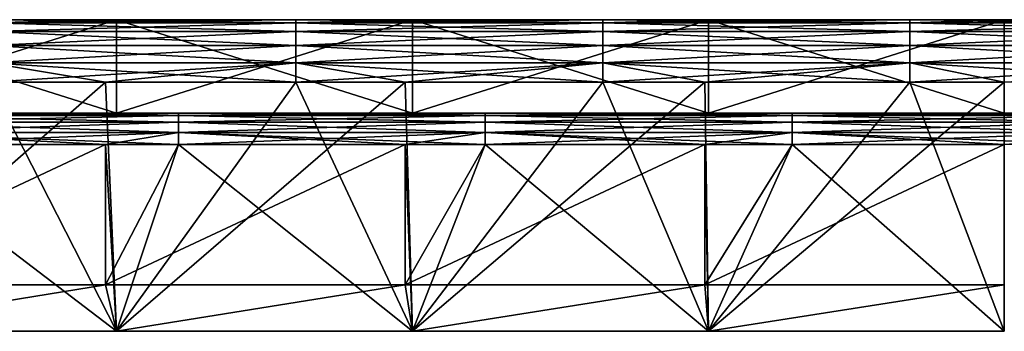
# Model space of a CAD drawing. Header units: millimetres. Extents: x -125 to 125, y -5 to 106.
# Tile 112 of 206: x -32 to 0, y 96 to 106. Entities that reach past the tile are written whole.
import ezdxf

# ---------------------------------------------------------------- set-up
doc = ezdxf.new("R2010")
doc.units = ezdxf.units.MM
doc.header["$LTSCALE"] = 65.185185
for name, color, linetype in [('241', 7, 'CONTINUOUS'), ('242', 7, 'CONTINUOUS'), ('243', 7, 'CONTINUOUS'), ('244', 7, 'CONTINUOUS'), ('248', 7, 'CONTINUOUS'), ('250', 7, 'CONTINUOUS'), ('254', 7, 'CONTINUOUS'), ('255', 7, 'CONTINUOUS'), ('256', 7, 'CONTINUOUS'), ('257', 7, 'CONTINUOUS'), ('258', 7, 'CONTINUOUS'), ('262', 7, 'CONTINUOUS'), ('269', 7, 'CONTINUOUS'), ('270', 7, 'CONTINUOUS')]:
    doc.layers.add(name, color=color, linetype=linetype)

msp = doc.modelspace()

# ---------------------------------------------------------------- linework, layer by layer
at = {"layer": '241', "linetype": 'CONTINUOUS'}
for points in [[(-22.737, 106, 53.5), (-32.587, 105.902, 54.118), (-22.737, 105.902, 54.118), (-22.737, 106, 53.5)], [(-28.846, 106, 53.5), (-32.587, 105.902, 54.118), (-22.737, 106, 53.5), (-28.846, 106, 53.5)], [(-32.587, 106, 53.5), (-32.587, 105.902, 54.118), (-28.846, 106, 53.5), (-32.587, 106, 53.5)], [(-22.737, 105.902, 54.118), (-32.587, 105.618, 54.676), (-22.737, 105.618, 54.676), (-22.737, 105.902, 54.118)], [(-32.587, 105.902, 54.118), (-32.587, 105.618, 54.676), (-22.737, 105.902, 54.118), (-32.587, 105.902, 54.118)], [(-22.737, 106, 53.5), (-22.737, 105.902, 54.118), (-19.231, 106, 53.5), (-22.737, 106, 53.5)], [(-12.887, 106, 53.5), (-22.737, 105.902, 54.118), (-12.887, 105.902, 54.118), (-12.887, 106, 53.5)], [(-19.231, 106, 53.5), (-22.737, 105.902, 54.118), (-12.887, 106, 53.5), (-19.231, 106, 53.5)], [(-22.737, 105.902, 54.118), (-22.737, 105.618, 54.676), (-12.887, 105.902, 54.118), (-22.737, 105.902, 54.118)], [(-12.887, 105.902, 54.118), (-22.737, 105.618, 54.676), (-12.887, 105.618, 54.676), (-12.887, 105.902, 54.118)], [(-12.887, 106, 53.5), (-12.887, 105.902, 54.118), (-9.615, 106, 53.5), (-12.887, 106, 53.5)], [(-9.615, 106, 53.5), (-12.887, 105.902, 54.118), (-3.037, 106, 53.5), (-9.615, 106, 53.5)], [(-3.037, 106, 53.5), (-12.887, 105.902, 54.118), (-3.037, 105.902, 54.118), (-3.037, 106, 53.5)], [(-12.887, 105.902, 54.118), (-12.887, 105.618, 54.676), (-3.037, 105.902, 54.118), (-12.887, 105.902, 54.118)], [(-3.037, 105.902, 54.118), (-12.887, 105.618, 54.676), (-3.037, 105.618, 54.676), (-3.037, 105.902, 54.118)], [(-3.037, 106, 53.5), (-3.037, 105.902, 54.118), (0, 106, 53.5), (-3.037, 106, 53.5)], [(0, 106, 53.5), (-3.037, 105.902, 54.118), (6.812, 106, 53.5), (0, 106, 53.5)], [(6.812, 106, 53.5), (-3.037, 105.902, 54.118), (6.812, 105.902, 54.118), (6.812, 106, 53.5)], [(-3.037, 105.902, 54.118), (-3.037, 105.618, 54.676), (6.812, 105.902, 54.118), (-3.037, 105.902, 54.118)], [(6.812, 105.902, 54.118), (-3.037, 105.618, 54.676), (6.812, 105.618, 54.676), (6.812, 105.902, 54.118)], [(-22.737, 105.618, 54.676), (-32.587, 105.176, 55.118), (-22.737, 105.176, 55.118), (-22.737, 105.618, 54.676)], [(-32.587, 105.618, 54.676), (-32.587, 105.176, 55.118), (-22.737, 105.618, 54.676), (-32.587, 105.618, 54.676)], [(-12.887, 105.618, 54.676), (-22.737, 105.176, 55.118), (-12.887, 105.176, 55.118), (-12.887, 105.618, 54.676)], [(-22.737, 105.618, 54.676), (-22.737, 105.176, 55.118), (-12.887, 105.618, 54.676), (-22.737, 105.618, 54.676)], [(-3.037, 105.618, 54.676), (-12.887, 105.176, 55.118), (-3.037, 105.176, 55.118), (-3.037, 105.618, 54.676)], [(-12.887, 105.618, 54.676), (-12.887, 105.176, 55.118), (-3.037, 105.618, 54.676), (-12.887, 105.618, 54.676)], [(6.812, 105.618, 54.676), (-3.037, 105.176, 55.118), (6.812, 105.176, 55.118), (6.812, 105.618, 54.676)], [(-3.037, 105.618, 54.676), (-3.037, 105.176, 55.118), (6.812, 105.618, 54.676), (-3.037, 105.618, 54.676)], [(-22.737, 105.176, 55.118), (-32.587, 104.618, 55.402), (-22.737, 104.618, 55.402), (-22.737, 105.176, 55.118)], [(-32.587, 105.176, 55.118), (-32.587, 104.618, 55.402), (-22.737, 105.176, 55.118), (-32.587, 105.176, 55.118)], [(-12.887, 105.176, 55.118), (-22.737, 104.618, 55.402), (-12.887, 104.618, 55.402), (-12.887, 105.176, 55.118)], [(-22.737, 105.176, 55.118), (-22.737, 104.618, 55.402), (-12.887, 105.176, 55.118), (-22.737, 105.176, 55.118)], [(-3.037, 105.176, 55.118), (-12.887, 104.618, 55.402), (-3.037, 104.618, 55.402), (-3.037, 105.176, 55.118)], [(-12.887, 105.176, 55.118), (-12.887, 104.618, 55.402), (-3.037, 105.176, 55.118), (-12.887, 105.176, 55.118)], [(6.812, 105.176, 55.118), (-3.037, 104.618, 55.402), (6.812, 104.618, 55.402), (6.812, 105.176, 55.118)], [(-3.037, 105.176, 55.118), (-3.037, 104.618, 55.402), (6.812, 105.176, 55.118), (-3.037, 105.176, 55.118)], [(-22.737, 104.618, 55.402), (-32.587, 104, 55.5), (-28.846, 104, 55.5), (-22.737, 104.618, 55.402)], [(-32.587, 104.618, 55.402), (-32.587, 104, 55.5), (-22.737, 104.618, 55.402), (-32.587, 104.618, 55.402)], [(-22.737, 104, 55.5), (-22.737, 104.618, 55.402), (-28.846, 104, 55.5), (-22.737, 104, 55.5)], [(-12.887, 104.618, 55.402), (-22.737, 104, 55.5), (-19.231, 104, 55.5), (-12.887, 104.618, 55.402)], [(-22.737, 104.618, 55.402), (-22.737, 104, 55.5), (-12.887, 104.618, 55.402), (-22.737, 104.618, 55.402)], [(-12.887, 104, 55.5), (-12.887, 104.618, 55.402), (-19.231, 104, 55.5), (-12.887, 104, 55.5)], [(-3.037, 104.618, 55.402), (-12.887, 104, 55.5), (-9.615, 104, 55.5), (-3.037, 104.618, 55.402)], [(-12.887, 104.618, 55.402), (-12.887, 104, 55.5), (-3.037, 104.618, 55.402), (-12.887, 104.618, 55.402)], [(-3.037, 104, 55.5), (-3.037, 104.618, 55.402), (-9.615, 104, 55.5), (-3.037, 104, 55.5)], [(-3.037, 104.618, 55.402), (-3.037, 104, 55.5), (6.812, 104.618, 55.402), (-3.037, 104.618, 55.402)], [(6.812, 104.618, 55.402), (-3.037, 104, 55.5), (0, 104, 55.5), (6.812, 104.618, 55.402)]]:
    msp.add_3dface(points, dxfattribs=at)
at = {"layer": '242', "linetype": 'CONTINUOUS'}
for points in [[(-28.5, 106, -45.5), (-32.587, 106, -53.5), (-38, 106, -45.5), (-28.5, 106, -45.5)], [(-32.587, 106, 53.5), (-28.846, 106, 53.5), (-38, 106, 45.5), (-32.587, 106, 53.5)], [(-38, 106, 45.5), (-28.846, 106, 53.5), (-28.5, 106, 45.5), (-38, 106, 45.5)], [(-28.846, 106, -53.5), (-32.587, 106, -53.5), (-28.5, 106, -45.5), (-28.846, 106, -53.5)], [(-22.737, 106, -53.5), (-28.846, 106, -53.5), (-28.5, 106, -45.5), (-22.737, 106, -53.5)], [(-28.846, 106, 53.5), (-22.737, 106, 53.5), (-28.5, 106, 45.5), (-28.846, 106, 53.5)], [(-28.5, 106, 45.5), (-19.231, 106, 53.5), (-19, 106, 45.5), (-28.5, 106, 45.5)], [(-19, 106, -45.5), (-22.737, 106, -53.5), (-28.5, 106, -45.5), (-19, 106, -45.5)], [(-22.737, 106, 53.5), (-19.231, 106, 53.5), (-28.5, 106, 45.5), (-22.737, 106, 53.5)], [(-19.231, 106, -53.5), (-22.737, 106, -53.5), (-19, 106, -45.5), (-19.231, 106, -53.5)], [(-19.231, 106, 53.5), (-12.887, 106, 53.5), (-19, 106, 45.5), (-19.231, 106, 53.5)], [(-12.887, 106, -53.5), (-19.231, 106, -53.5), (-19, 106, -45.5), (-12.887, 106, -53.5)], [(-19, 106, 45.5), (-9.615, 106, 53.5), (-9.5, 106, 45.5), (-19, 106, 45.5)], [(-12.887, 106, 53.5), (-9.615, 106, 53.5), (-19, 106, 45.5), (-12.887, 106, 53.5)], [(-9.5, 106, -45.5), (-12.887, 106, -53.5), (-19, 106, -45.5), (-9.5, 106, -45.5)], [(-9.615, 106, -53.5), (-12.887, 106, -53.5), (-9.5, 106, -45.5), (-9.615, 106, -53.5)], [(-9.615, 106, 53.5), (-3.037, 106, 53.5), (-9.5, 106, 45.5), (-9.615, 106, 53.5)], [(-3.037, 106, -53.5), (-9.615, 106, -53.5), (-9.5, 106, -45.5), (-3.037, 106, -53.5)], [(-3.037, 106, 53.5), (0, 106, 53.5), (-9.5, 106, 45.5), (-3.037, 106, 53.5)], [(-9.5, 106, 45.5), (0, 106, 53.5), (0, 106, 45.5), (-9.5, 106, 45.5)], [(0, 106, -45.5), (-3.037, 106, -53.5), (-9.5, 106, -45.5), (0, 106, -45.5)], [(0, 106, -53.5), (-3.037, 106, -53.5), (0, 106, -45.5), (0, 106, -53.5)]]:
    msp.add_3dface(points, dxfattribs=at)
at = {"layer": '243', "linetype": 'CONTINUOUS'}
for points in [[(-32.587, 106, -53.5), (-28.846, 106, -53.5), (-22.737, 105.902, -54.118), (-32.587, 106, -53.5)], [(-32.587, 105.902, -54.118), (-32.587, 106, -53.5), (-22.737, 105.902, -54.118), (-32.587, 105.902, -54.118)], [(-22.737, 105.618, -54.676), (-32.587, 105.902, -54.118), (-22.737, 105.902, -54.118), (-22.737, 105.618, -54.676)], [(-32.587, 105.618, -54.676), (-32.587, 105.902, -54.118), (-22.737, 105.618, -54.676), (-32.587, 105.618, -54.676)], [(-28.846, 106, -53.5), (-22.737, 106, -53.5), (-22.737, 105.902, -54.118), (-28.846, 106, -53.5)], [(-22.737, 106, -53.5), (-19.231, 106, -53.5), (-12.887, 105.902, -54.118), (-22.737, 106, -53.5)], [(-22.737, 105.902, -54.118), (-22.737, 106, -53.5), (-12.887, 105.902, -54.118), (-22.737, 105.902, -54.118)], [(-22.737, 105.618, -54.676), (-22.737, 105.902, -54.118), (-12.887, 105.618, -54.676), (-22.737, 105.618, -54.676)], [(-12.887, 105.618, -54.676), (-22.737, 105.902, -54.118), (-12.887, 105.902, -54.118), (-12.887, 105.618, -54.676)], [(-19.231, 106, -53.5), (-12.887, 106, -53.5), (-12.887, 105.902, -54.118), (-19.231, 106, -53.5)], [(-12.887, 106, -53.5), (-9.615, 106, -53.5), (-3.037, 105.902, -54.118), (-12.887, 106, -53.5)], [(-12.887, 105.902, -54.118), (-12.887, 106, -53.5), (-3.037, 105.902, -54.118), (-12.887, 105.902, -54.118)], [(-12.887, 105.618, -54.676), (-12.887, 105.902, -54.118), (-3.037, 105.618, -54.676), (-12.887, 105.618, -54.676)], [(-3.037, 105.618, -54.676), (-12.887, 105.902, -54.118), (-3.037, 105.902, -54.118), (-3.037, 105.618, -54.676)], [(-9.615, 106, -53.5), (-3.037, 106, -53.5), (-3.037, 105.902, -54.118), (-9.615, 106, -53.5)], [(-3.037, 106, -53.5), (0, 106, -53.5), (6.812, 105.902, -54.118), (-3.037, 106, -53.5)], [(-3.037, 105.902, -54.118), (-3.037, 106, -53.5), (6.812, 105.902, -54.118), (-3.037, 105.902, -54.118)], [(-3.037, 105.618, -54.676), (-3.037, 105.902, -54.118), (6.812, 105.618, -54.676), (-3.037, 105.618, -54.676)], [(6.812, 105.618, -54.676), (-3.037, 105.902, -54.118), (6.812, 105.902, -54.118), (6.812, 105.618, -54.676)], [(-22.737, 105.176, -55.118), (-32.587, 105.618, -54.676), (-22.737, 105.618, -54.676), (-22.737, 105.176, -55.118)], [(-32.587, 105.176, -55.118), (-32.587, 105.618, -54.676), (-22.737, 105.176, -55.118), (-32.587, 105.176, -55.118)], [(-22.737, 105.176, -55.118), (-22.737, 105.618, -54.676), (-12.887, 105.176, -55.118), (-22.737, 105.176, -55.118)], [(-12.887, 105.176, -55.118), (-22.737, 105.618, -54.676), (-12.887, 105.618, -54.676), (-12.887, 105.176, -55.118)], [(-12.887, 105.176, -55.118), (-12.887, 105.618, -54.676), (-3.037, 105.176, -55.118), (-12.887, 105.176, -55.118)], [(-3.037, 105.176, -55.118), (-12.887, 105.618, -54.676), (-3.037, 105.618, -54.676), (-3.037, 105.176, -55.118)], [(-3.037, 105.176, -55.118), (-3.037, 105.618, -54.676), (6.812, 105.176, -55.118), (-3.037, 105.176, -55.118)], [(6.812, 105.176, -55.118), (-3.037, 105.618, -54.676), (6.812, 105.618, -54.676), (6.812, 105.176, -55.118)], [(-32.587, 104.618, -55.402), (-32.587, 105.176, -55.118), (-22.737, 104.618, -55.402), (-32.587, 104.618, -55.402)], [(-22.737, 104.618, -55.402), (-32.587, 105.176, -55.118), (-22.737, 105.176, -55.118), (-22.737, 104.618, -55.402)], [(-22.737, 104.618, -55.402), (-22.737, 105.176, -55.118), (-12.887, 104.618, -55.402), (-22.737, 104.618, -55.402)], [(-12.887, 104.618, -55.402), (-22.737, 105.176, -55.118), (-12.887, 105.176, -55.118), (-12.887, 104.618, -55.402)], [(-12.887, 104.618, -55.402), (-12.887, 105.176, -55.118), (-3.037, 104.618, -55.402), (-12.887, 104.618, -55.402)], [(-3.037, 104.618, -55.402), (-12.887, 105.176, -55.118), (-3.037, 105.176, -55.118), (-3.037, 104.618, -55.402)], [(-3.037, 104.618, -55.402), (-3.037, 105.176, -55.118), (6.812, 104.618, -55.402), (-3.037, 104.618, -55.402)], [(6.812, 104.618, -55.402), (-3.037, 105.176, -55.118), (6.812, 105.176, -55.118), (6.812, 104.618, -55.402)], [(-32.587, 104, -55.5), (-32.587, 104.618, -55.402), (-28.846, 104, -55.5), (-32.587, 104, -55.5)], [(-28.846, 104, -55.5), (-32.587, 104.618, -55.402), (-22.737, 104, -55.5), (-28.846, 104, -55.5)], [(-22.737, 104, -55.5), (-32.587, 104.618, -55.402), (-22.737, 104.618, -55.402), (-22.737, 104, -55.5)], [(-22.737, 104, -55.5), (-22.737, 104.618, -55.402), (-19.231, 104, -55.5), (-22.737, 104, -55.5)], [(-19.231, 104, -55.5), (-22.737, 104.618, -55.402), (-12.887, 104, -55.5), (-19.231, 104, -55.5)], [(-12.887, 104, -55.5), (-22.737, 104.618, -55.402), (-12.887, 104.618, -55.402), (-12.887, 104, -55.5)], [(-12.887, 104, -55.5), (-12.887, 104.618, -55.402), (-9.615, 104, -55.5), (-12.887, 104, -55.5)], [(-9.615, 104, -55.5), (-12.887, 104.618, -55.402), (-3.037, 104, -55.5), (-9.615, 104, -55.5)], [(-3.037, 104, -55.5), (-12.887, 104.618, -55.402), (-3.037, 104.618, -55.402), (-3.037, 104, -55.5)], [(-3.037, 104, -55.5), (-3.037, 104.618, -55.402), (0, 104, -55.5), (-3.037, 104, -55.5)], [(0, 104, -55.5), (-3.037, 104.618, -55.402), (6.812, 104, -55.5), (0, 104, -55.5)], [(6.812, 104, -55.5), (-3.037, 104.618, -55.402), (6.812, 104.618, -55.402), (6.812, 104, -55.5)]]:
    msp.add_3dface(points, dxfattribs=at)
at = {"layer": '244', "linetype": 'CONTINUOUS'}
for points in [[(-38, 96, -55.5), (-28.846, 104, -55.5), (-28.5, 96, -55.5), (-38, 96, -55.5)], [(-32.587, 104, -55.5), (-28.846, 104, -55.5), (-38, 96, -55.5), (-32.587, 104, -55.5)], [(-28.846, 104, -55.5), (-22.737, 104, -55.5), (-28.5, 96, -55.5), (-28.846, 104, -55.5)], [(-28.5, 96, -55.5), (-19.231, 104, -55.5), (-19, 96, -55.5), (-28.5, 96, -55.5)], [(-22.737, 104, -55.5), (-19.231, 104, -55.5), (-28.5, 96, -55.5), (-22.737, 104, -55.5)], [(-19.231, 104, -55.5), (-12.887, 104, -55.5), (-19, 96, -55.5), (-19.231, 104, -55.5)], [(-19, 96, -55.5), (-9.615, 104, -55.5), (-9.5, 96, -55.5), (-19, 96, -55.5)], [(-12.887, 104, -55.5), (-9.615, 104, -55.5), (-19, 96, -55.5), (-12.887, 104, -55.5)], [(-9.615, 104, -55.5), (-3.037, 104, -55.5), (-9.5, 96, -55.5), (-9.615, 104, -55.5)], [(-3.037, 104, -55.5), (0, 104, -55.5), (-9.5, 96, -55.5), (-3.037, 104, -55.5)], [(-9.5, 96, -55.5), (0, 104, -55.5), (0, 96, -55.5), (-9.5, 96, -55.5)]]:
    msp.add_3dface(points, dxfattribs=at)
at = {"layer": '248', "linetype": 'CONTINUOUS'}
for points in [[(-28.5, 96, 55.5), (-32.587, 104, 55.5), (-38, 96, 55.5), (-28.5, 96, 55.5)], [(-28.846, 104, 55.5), (-32.587, 104, 55.5), (-28.5, 96, 55.5), (-28.846, 104, 55.5)], [(-22.737, 104, 55.5), (-28.846, 104, 55.5), (-28.5, 96, 55.5), (-22.737, 104, 55.5)], [(-19, 96, 55.5), (-22.737, 104, 55.5), (-28.5, 96, 55.5), (-19, 96, 55.5)], [(-19.231, 104, 55.5), (-22.737, 104, 55.5), (-19, 96, 55.5), (-19.231, 104, 55.5)], [(-12.887, 104, 55.5), (-19.231, 104, 55.5), (-19, 96, 55.5), (-12.887, 104, 55.5)], [(-9.5, 96, 55.5), (-12.887, 104, 55.5), (-19, 96, 55.5), (-9.5, 96, 55.5)], [(-9.615, 104, 55.5), (-12.887, 104, 55.5), (-9.5, 96, 55.5), (-9.615, 104, 55.5)], [(-3.037, 104, 55.5), (-9.615, 104, 55.5), (-9.5, 96, 55.5), (-3.037, 104, 55.5)], [(0, 96, 55.5), (-3.037, 104, 55.5), (-9.5, 96, 55.5), (0, 96, 55.5)], [(0, 104, 55.5), (-3.037, 104, 55.5), (0, 96, 55.5), (0, 104, 55.5)]]:
    msp.add_3dface(points, dxfattribs=at)
at = {"layer": '250', "linetype": 'CONTINUOUS'}
for points in [[(-28.5, 96, -52.5), (-36.362, 102, -52.5), (-38, 96, -52.5), (-28.5, 96, -52.5)], [(-28.846, 102, -52.5), (-36.362, 102, -52.5), (-28.5, 96, -52.5), (-28.846, 102, -52.5)], [(-26.512, 102, -52.5), (-28.846, 102, -52.5), (-28.5, 96, -52.5), (-26.512, 102, -52.5)], [(-19, 96, -52.5), (-26.512, 102, -52.5), (-28.5, 96, -52.5), (-19, 96, -52.5)], [(-19.231, 102, -52.5), (-26.512, 102, -52.5), (-19, 96, -52.5), (-19.231, 102, -52.5)], [(-16.662, 102, -52.5), (-19.231, 102, -52.5), (-19, 96, -52.5), (-16.662, 102, -52.5)], [(-9.5, 96, -52.5), (-16.662, 102, -52.5), (-19, 96, -52.5), (-9.5, 96, -52.5)], [(-9.615, 102, -52.5), (-16.662, 102, -52.5), (-9.5, 96, -52.5), (-9.615, 102, -52.5)], [(-6.812, 102, -52.5), (-9.615, 102, -52.5), (-9.5, 96, -52.5), (-6.812, 102, -52.5)], [(0, 96, -52.5), (-6.812, 102, -52.5), (-9.5, 96, -52.5), (0, 96, -52.5)], [(0, 102, -52.5), (-6.812, 102, -52.5), (0, 96, -52.5), (0, 102, -52.5)]]:
    msp.add_3dface(points, dxfattribs=at)
at = {"layer": '254', "linetype": 'CONTINUOUS'}
for points in [[(-28.846, 102, 52.5), (-38.462, 97.488, 52.5), (-36.362, 102, 52.5), (-28.846, 102, 52.5)], [(-28.846, 97.488, 52.5), (-38.462, 97.488, 52.5), (-28.846, 102, 52.5), (-28.846, 97.488, 52.5)], [(-26.512, 102, 52.5), (-28.846, 97.488, 52.5), (-28.846, 102, 52.5), (-26.512, 102, 52.5)], [(-19.231, 102, 52.5), (-28.846, 97.488, 52.5), (-26.512, 102, 52.5), (-19.231, 102, 52.5)], [(-19.231, 97.488, 52.5), (-28.846, 97.488, 52.5), (-19.231, 102, 52.5), (-19.231, 97.488, 52.5)], [(-16.662, 102, 52.5), (-19.231, 97.488, 52.5), (-19.231, 102, 52.5), (-16.662, 102, 52.5)], [(-9.615, 102, 52.5), (-19.231, 97.488, 52.5), (-16.662, 102, 52.5), (-9.615, 102, 52.5)], [(-9.615, 97.488, 52.5), (-19.231, 97.488, 52.5), (-9.615, 102, 52.5), (-9.615, 97.488, 52.5)], [(0, 97.488, 52.5), (-9.615, 97.488, 52.5), (0, 102, 52.5), (0, 97.488, 52.5)], [(0, 102, 52.5), (-9.615, 97.488, 52.5), (-6.812, 102, 52.5), (0, 102, 52.5)], [(-6.812, 102, 52.5), (-9.615, 97.488, 52.5), (-9.615, 102, 52.5), (-6.812, 102, 52.5)], [(-38.462, 97.488, 52.5), (-28.846, 97.488, 52.5), (-38, 96, 52.5), (-38.462, 97.488, 52.5)], [(-38, 96, 52.5), (-28.846, 97.488, 52.5), (-28.5, 96, 52.5), (-38, 96, 52.5)], [(-28.846, 97.488, 52.5), (-19.231, 97.488, 52.5), (-28.5, 96, 52.5), (-28.846, 97.488, 52.5)], [(-28.5, 96, 52.5), (-19.231, 97.488, 52.5), (-19, 96, 52.5), (-28.5, 96, 52.5)], [(-19.231, 97.488, 52.5), (-9.615, 97.488, 52.5), (-19, 96, 52.5), (-19.231, 97.488, 52.5)], [(-19, 96, 52.5), (-9.615, 97.488, 52.5), (-9.5, 96, 52.5), (-19, 96, 52.5)], [(-9.615, 97.488, 52.5), (0, 97.488, 52.5), (-9.5, 96, 52.5), (-9.615, 97.488, 52.5)], [(-9.5, 96, 52.5), (0, 97.488, 52.5), (0, 96, 52.5), (-9.5, 96, 52.5)]]:
    msp.add_3dface(points, dxfattribs=at)
at = {"layer": '255', "linetype": 'CONTINUOUS'}
for points in [[(-36.362, 103, 51.5), (-26.512, 102.924, 51.883), (-36.362, 102.924, 51.883), (-36.362, 103, 51.5)], [(-28.846, 103, 51.5), (-26.512, 102.924, 51.883), (-36.362, 103, 51.5), (-28.846, 103, 51.5)], [(-36.362, 102.924, 51.883), (-26.512, 102.707, 52.207), (-36.362, 102.707, 52.207), (-36.362, 102.924, 51.883)], [(-26.512, 102.924, 51.883), (-26.512, 102.707, 52.207), (-36.362, 102.924, 51.883), (-26.512, 102.924, 51.883)], [(-26.512, 103, 51.5), (-26.512, 102.924, 51.883), (-28.846, 103, 51.5), (-26.512, 103, 51.5)], [(-26.512, 103, 51.5), (-16.662, 102.924, 51.883), (-26.512, 102.924, 51.883), (-26.512, 103, 51.5)], [(-19.231, 103, 51.5), (-16.662, 102.924, 51.883), (-26.512, 103, 51.5), (-19.231, 103, 51.5)], [(-16.662, 102.924, 51.883), (-16.662, 102.707, 52.207), (-26.512, 102.924, 51.883), (-16.662, 102.924, 51.883)], [(-26.512, 102.924, 51.883), (-16.662, 102.707, 52.207), (-26.512, 102.707, 52.207), (-26.512, 102.924, 51.883)], [(-16.662, 103, 51.5), (-16.662, 102.924, 51.883), (-19.231, 103, 51.5), (-16.662, 103, 51.5)], [(-16.662, 103, 51.5), (-6.812, 102.924, 51.883), (-16.662, 102.924, 51.883), (-16.662, 103, 51.5)], [(-9.615, 103, 51.5), (-6.812, 102.924, 51.883), (-16.662, 103, 51.5), (-9.615, 103, 51.5)], [(-16.662, 102.924, 51.883), (-6.812, 102.707, 52.207), (-16.662, 102.707, 52.207), (-16.662, 102.924, 51.883)], [(-6.812, 102.924, 51.883), (-6.812, 102.707, 52.207), (-16.662, 102.924, 51.883), (-6.812, 102.924, 51.883)], [(-6.812, 103, 51.5), (-6.812, 102.924, 51.883), (-9.615, 103, 51.5), (-6.812, 103, 51.5)], [(-6.812, 103, 51.5), (3.037, 102.924, 51.883), (-6.812, 102.924, 51.883), (-6.812, 103, 51.5)], [(0, 103, 51.5), (3.037, 102.924, 51.883), (-6.812, 103, 51.5), (0, 103, 51.5)], [(3.037, 102.924, 51.883), (3.037, 102.707, 52.207), (-6.812, 102.924, 51.883), (3.037, 102.924, 51.883)], [(-6.812, 102.924, 51.883), (3.037, 102.707, 52.207), (-6.812, 102.707, 52.207), (-6.812, 102.924, 51.883)], [(-36.362, 102.707, 52.207), (-26.512, 102.383, 52.424), (-36.362, 102.383, 52.424), (-36.362, 102.707, 52.207)], [(-26.512, 102.707, 52.207), (-26.512, 102.383, 52.424), (-36.362, 102.707, 52.207), (-26.512, 102.707, 52.207)], [(-16.662, 102.707, 52.207), (-16.662, 102.383, 52.424), (-26.512, 102.707, 52.207), (-16.662, 102.707, 52.207)], [(-26.512, 102.707, 52.207), (-16.662, 102.383, 52.424), (-26.512, 102.383, 52.424), (-26.512, 102.707, 52.207)], [(-16.662, 102.707, 52.207), (-6.812, 102.383, 52.424), (-16.662, 102.383, 52.424), (-16.662, 102.707, 52.207)], [(-6.812, 102.707, 52.207), (-6.812, 102.383, 52.424), (-16.662, 102.707, 52.207), (-6.812, 102.707, 52.207)], [(-6.812, 102.707, 52.207), (3.037, 102.383, 52.424), (-6.812, 102.383, 52.424), (-6.812, 102.707, 52.207)], [(3.037, 102.707, 52.207), (3.037, 102.383, 52.424), (-6.812, 102.707, 52.207), (3.037, 102.707, 52.207)], [(-28.846, 102, 52.5), (-36.362, 102, 52.5), (-36.362, 102.383, 52.424), (-28.846, 102, 52.5)], [(-26.512, 102.383, 52.424), (-26.512, 102, 52.5), (-36.362, 102.383, 52.424), (-26.512, 102.383, 52.424)], [(-26.512, 102, 52.5), (-28.846, 102, 52.5), (-36.362, 102.383, 52.424), (-26.512, 102, 52.5)], [(-19.231, 102, 52.5), (-26.512, 102, 52.5), (-26.512, 102.383, 52.424), (-19.231, 102, 52.5)], [(-16.662, 102.383, 52.424), (-16.662, 102, 52.5), (-26.512, 102.383, 52.424), (-16.662, 102.383, 52.424)], [(-16.662, 102, 52.5), (-19.231, 102, 52.5), (-26.512, 102.383, 52.424), (-16.662, 102, 52.5)], [(-9.615, 102, 52.5), (-16.662, 102, 52.5), (-16.662, 102.383, 52.424), (-9.615, 102, 52.5)], [(-6.812, 102.383, 52.424), (-6.812, 102, 52.5), (-16.662, 102.383, 52.424), (-6.812, 102.383, 52.424)], [(-6.812, 102, 52.5), (-9.615, 102, 52.5), (-16.662, 102.383, 52.424), (-6.812, 102, 52.5)], [(0, 102, 52.5), (-6.812, 102, 52.5), (-6.812, 102.383, 52.424), (0, 102, 52.5)], [(3.037, 102.383, 52.424), (3.037, 102, 52.5), (-6.812, 102.383, 52.424), (3.037, 102.383, 52.424)], [(3.037, 102, 52.5), (0, 102, 52.5), (-6.812, 102.383, 52.424), (3.037, 102, 52.5)]]:
    msp.add_3dface(points, dxfattribs=at)
at = {"layer": '256', "linetype": 'CONTINUOUS'}
for points in [[(-38.462, 103, -46.988), (-28.846, 103, -46.988), (-38, 103, -45.5), (-38.462, 103, -46.988)], [(-28.846, 103, -46.988), (-38.462, 103, -46.988), (-28.846, 103, -51.5), (-28.846, 103, -46.988)], [(-28.846, 103, -51.5), (-38.462, 103, -46.988), (-36.362, 103, -51.5), (-28.846, 103, -51.5)], [(-28.5, 103, 45.5), (-36.362, 103, 51.5), (-38, 103, 45.5), (-28.5, 103, 45.5)], [(-38, 103, -45.5), (-28.846, 103, -46.988), (-28.5, 103, -45.5), (-38, 103, -45.5)], [(-28.846, 103, 51.5), (-36.362, 103, 51.5), (-28.5, 103, 45.5), (-28.846, 103, 51.5)], [(-26.512, 103, 51.5), (-28.846, 103, 51.5), (-28.5, 103, 45.5), (-26.512, 103, 51.5)], [(-19.231, 103, -46.988), (-28.846, 103, -46.988), (-19.231, 103, -51.5), (-19.231, 103, -46.988)], [(-28.846, 103, -46.988), (-19.231, 103, -46.988), (-28.5, 103, -45.5), (-28.846, 103, -46.988)], [(-19.231, 103, -51.5), (-28.846, 103, -46.988), (-26.512, 103, -51.5), (-19.231, 103, -51.5)], [(-26.512, 103, -51.5), (-28.846, 103, -46.988), (-28.846, 103, -51.5), (-26.512, 103, -51.5)], [(-28.5, 103, -45.5), (-19.231, 103, -46.988), (-19, 103, -45.5), (-28.5, 103, -45.5)], [(-19, 103, 45.5), (-26.512, 103, 51.5), (-28.5, 103, 45.5), (-19, 103, 45.5)], [(-19.231, 103, 51.5), (-26.512, 103, 51.5), (-19, 103, 45.5), (-19.231, 103, 51.5)], [(-19.231, 103, -46.988), (-9.615, 103, -46.988), (-19, 103, -45.5), (-19.231, 103, -46.988)], [(-9.615, 103, -51.5), (-19.231, 103, -46.988), (-16.662, 103, -51.5), (-9.615, 103, -51.5)], [(-16.662, 103, -51.5), (-19.231, 103, -46.988), (-19.231, 103, -51.5), (-16.662, 103, -51.5)], [(-16.662, 103, 51.5), (-19.231, 103, 51.5), (-19, 103, 45.5), (-16.662, 103, 51.5)], [(-9.615, 103, -46.988), (-19.231, 103, -46.988), (-9.615, 103, -51.5), (-9.615, 103, -46.988)], [(-19, 103, -45.5), (-9.615, 103, -46.988), (-9.5, 103, -45.5), (-19, 103, -45.5)], [(-9.5, 103, 45.5), (-16.662, 103, 51.5), (-19, 103, 45.5), (-9.5, 103, 45.5)], [(-9.615, 103, 51.5), (-16.662, 103, 51.5), (-9.5, 103, 45.5), (-9.615, 103, 51.5)], [(0, 103, -46.988), (-9.615, 103, -46.988), (0, 103, -51.5), (0, 103, -46.988)], [(-9.615, 103, -46.988), (0, 103, -46.988), (-9.5, 103, -45.5), (-9.615, 103, -46.988)], [(0, 103, -51.5), (-9.615, 103, -46.988), (-6.812, 103, -51.5), (0, 103, -51.5)], [(-6.812, 103, -51.5), (-9.615, 103, -46.988), (-9.615, 103, -51.5), (-6.812, 103, -51.5)], [(-6.812, 103, 51.5), (-9.615, 103, 51.5), (-9.5, 103, 45.5), (-6.812, 103, 51.5)], [(-9.5, 103, -45.5), (0, 103, -46.988), (0, 103, -45.5), (-9.5, 103, -45.5)], [(0, 103, 45.5), (-6.812, 103, 51.5), (-9.5, 103, 45.5), (0, 103, 45.5)], [(0, 103, 51.5), (-6.812, 103, 51.5), (0, 103, 45.5), (0, 103, 51.5)]]:
    msp.add_3dface(points, dxfattribs=at)
at = {"layer": '257', "linetype": 'CONTINUOUS'}
for points in [[(-26.512, 103, -51.5), (-28.846, 103, -51.5), (-36.362, 102.924, -51.883), (-26.512, 103, -51.5)], [(-26.512, 102.924, -51.883), (-26.512, 103, -51.5), (-36.362, 102.924, -51.883), (-26.512, 102.924, -51.883)], [(-28.846, 103, -51.5), (-36.362, 103, -51.5), (-36.362, 102.924, -51.883), (-28.846, 103, -51.5)], [(-36.362, 102.707, -52.207), (-26.512, 102.924, -51.883), (-36.362, 102.924, -51.883), (-36.362, 102.707, -52.207)], [(-26.512, 102.707, -52.207), (-26.512, 102.924, -51.883), (-36.362, 102.707, -52.207), (-26.512, 102.707, -52.207)], [(-16.662, 103, -51.5), (-19.231, 103, -51.5), (-26.512, 102.924, -51.883), (-16.662, 103, -51.5)], [(-16.662, 102.924, -51.883), (-16.662, 103, -51.5), (-26.512, 102.924, -51.883), (-16.662, 102.924, -51.883)], [(-19.231, 103, -51.5), (-26.512, 103, -51.5), (-26.512, 102.924, -51.883), (-19.231, 103, -51.5)], [(-16.662, 102.707, -52.207), (-16.662, 102.924, -51.883), (-26.512, 102.707, -52.207), (-16.662, 102.707, -52.207)], [(-26.512, 102.707, -52.207), (-16.662, 102.924, -51.883), (-26.512, 102.924, -51.883), (-26.512, 102.707, -52.207)], [(-6.812, 103, -51.5), (-9.615, 103, -51.5), (-16.662, 102.924, -51.883), (-6.812, 103, -51.5)], [(-6.812, 102.924, -51.883), (-6.812, 103, -51.5), (-16.662, 102.924, -51.883), (-6.812, 102.924, -51.883)], [(-9.615, 103, -51.5), (-16.662, 103, -51.5), (-16.662, 102.924, -51.883), (-9.615, 103, -51.5)], [(-16.662, 102.707, -52.207), (-6.812, 102.924, -51.883), (-16.662, 102.924, -51.883), (-16.662, 102.707, -52.207)], [(-6.812, 102.707, -52.207), (-6.812, 102.924, -51.883), (-16.662, 102.707, -52.207), (-6.812, 102.707, -52.207)], [(3.037, 103, -51.5), (0, 103, -51.5), (-6.812, 102.924, -51.883), (3.037, 103, -51.5)], [(3.037, 102.924, -51.883), (3.037, 103, -51.5), (-6.812, 102.924, -51.883), (3.037, 102.924, -51.883)], [(0, 103, -51.5), (-6.812, 103, -51.5), (-6.812, 102.924, -51.883), (0, 103, -51.5)], [(3.037, 102.707, -52.207), (3.037, 102.924, -51.883), (-6.812, 102.707, -52.207), (3.037, 102.707, -52.207)], [(-6.812, 102.707, -52.207), (3.037, 102.924, -51.883), (-6.812, 102.924, -51.883), (-6.812, 102.707, -52.207)], [(-26.512, 102.383, -52.424), (-26.512, 102.707, -52.207), (-36.362, 102.383, -52.424), (-26.512, 102.383, -52.424)], [(-36.362, 102.383, -52.424), (-26.512, 102.707, -52.207), (-36.362, 102.707, -52.207), (-36.362, 102.383, -52.424)], [(-16.662, 102.383, -52.424), (-16.662, 102.707, -52.207), (-26.512, 102.383, -52.424), (-16.662, 102.383, -52.424)], [(-26.512, 102.383, -52.424), (-16.662, 102.707, -52.207), (-26.512, 102.707, -52.207), (-26.512, 102.383, -52.424)], [(-6.812, 102.383, -52.424), (-6.812, 102.707, -52.207), (-16.662, 102.383, -52.424), (-6.812, 102.383, -52.424)], [(-16.662, 102.383, -52.424), (-6.812, 102.707, -52.207), (-16.662, 102.707, -52.207), (-16.662, 102.383, -52.424)], [(3.037, 102.383, -52.424), (3.037, 102.707, -52.207), (-6.812, 102.383, -52.424), (3.037, 102.383, -52.424)], [(-6.812, 102.383, -52.424), (3.037, 102.707, -52.207), (-6.812, 102.707, -52.207), (-6.812, 102.383, -52.424)], [(-36.362, 102, -52.5), (-26.512, 102.383, -52.424), (-36.362, 102.383, -52.424), (-36.362, 102, -52.5)], [(-36.362, 102, -52.5), (-28.846, 102, -52.5), (-26.512, 102.383, -52.424), (-36.362, 102, -52.5)], [(-28.846, 102, -52.5), (-26.512, 102, -52.5), (-26.512, 102.383, -52.424), (-28.846, 102, -52.5)], [(-26.512, 102, -52.5), (-16.662, 102.383, -52.424), (-26.512, 102.383, -52.424), (-26.512, 102, -52.5)], [(-26.512, 102, -52.5), (-19.231, 102, -52.5), (-16.662, 102.383, -52.424), (-26.512, 102, -52.5)], [(-19.231, 102, -52.5), (-16.662, 102, -52.5), (-16.662, 102.383, -52.424), (-19.231, 102, -52.5)], [(-16.662, 102, -52.5), (-6.812, 102.383, -52.424), (-16.662, 102.383, -52.424), (-16.662, 102, -52.5)], [(-16.662, 102, -52.5), (-9.615, 102, -52.5), (-6.812, 102.383, -52.424), (-16.662, 102, -52.5)], [(-9.615, 102, -52.5), (-6.812, 102, -52.5), (-6.812, 102.383, -52.424), (-9.615, 102, -52.5)], [(-6.812, 102, -52.5), (3.037, 102.383, -52.424), (-6.812, 102.383, -52.424), (-6.812, 102, -52.5)], [(-6.812, 102, -52.5), (0, 102, -52.5), (3.037, 102.383, -52.424), (-6.812, 102, -52.5)]]:
    msp.add_3dface(points, dxfattribs=at)
at = {"layer": '258', "linetype": 'CONTINUOUS'}
for points in [[(-28.5, 106, 45.5), (-28.5, 103, 45.5), (-38, 103, 45.5), (-28.5, 106, 45.5)], [(-38, 106, 45.5), (-28.5, 106, 45.5), (-38, 103, 45.5), (-38, 106, 45.5)], [(-19, 106, 45.5), (-19, 103, 45.5), (-28.5, 103, 45.5), (-19, 106, 45.5)], [(-28.5, 106, 45.5), (-19, 106, 45.5), (-28.5, 103, 45.5), (-28.5, 106, 45.5)], [(-9.5, 106, 45.5), (-9.5, 103, 45.5), (-19, 103, 45.5), (-9.5, 106, 45.5)], [(-19, 106, 45.5), (-9.5, 106, 45.5), (-19, 103, 45.5), (-19, 106, 45.5)], [(0, 106, 45.5), (0, 103, 45.5), (-9.5, 103, 45.5), (0, 106, 45.5)], [(-9.5, 106, 45.5), (0, 106, 45.5), (-9.5, 103, 45.5), (-9.5, 106, 45.5)]]:
    msp.add_3dface(points, dxfattribs=at)
at = {"layer": '262', "linetype": 'CONTINUOUS'}
for points in [[(-38, 106, -45.5), (-38, 103, -45.5), (-28.5, 103, -45.5), (-38, 106, -45.5)], [(-28.5, 106, -45.5), (-38, 106, -45.5), (-28.5, 103, -45.5), (-28.5, 106, -45.5)], [(-28.5, 106, -45.5), (-28.5, 103, -45.5), (-19, 103, -45.5), (-28.5, 106, -45.5)], [(-19, 106, -45.5), (-28.5, 106, -45.5), (-19, 103, -45.5), (-19, 106, -45.5)], [(-19, 106, -45.5), (-19, 103, -45.5), (-9.5, 103, -45.5), (-19, 106, -45.5)], [(-9.5, 106, -45.5), (-19, 106, -45.5), (-9.5, 103, -45.5), (-9.5, 106, -45.5)], [(-9.5, 106, -45.5), (-9.5, 103, -45.5), (0, 103, -45.5), (-9.5, 106, -45.5)], [(0, 106, -45.5), (-9.5, 106, -45.5), (0, 103, -45.5), (0, 106, -45.5)]]:
    msp.add_3dface(points, dxfattribs=at)
at = {"layer": '269', "linetype": 'CONTINUOUS'}
for points in [[(-38, 96, -55.5), (-28.5, 96, -55.5), (-38, 96, -52.5), (-38, 96, -55.5)], [(-28.5, 96, -55.5), (-28.5, 96, -52.5), (-38, 96, -52.5), (-28.5, 96, -55.5)], [(-28.5, 96, -55.5), (-19, 96, -55.5), (-28.5, 96, -52.5), (-28.5, 96, -55.5)], [(-19, 96, -55.5), (-19, 96, -52.5), (-28.5, 96, -52.5), (-19, 96, -55.5)], [(-19, 96, -55.5), (-9.5, 96, -55.5), (-19, 96, -52.5), (-19, 96, -55.5)], [(-9.5, 96, -55.5), (-9.5, 96, -52.5), (-19, 96, -52.5), (-9.5, 96, -55.5)], [(0, 96, -55.5), (0, 96, -52.5), (-9.5, 96, -52.5), (0, 96, -55.5)], [(-9.5, 96, -55.5), (0, 96, -55.5), (-9.5, 96, -52.5), (-9.5, 96, -55.5)]]:
    msp.add_3dface(points, dxfattribs=at)
at = {"layer": '270', "linetype": 'CONTINUOUS'}
for points in [[(-28.5, 96, 55.5), (-38, 96, 55.5), (-28.5, 96, 52.5), (-28.5, 96, 55.5)], [(-38, 96, 55.5), (-38, 96, 52.5), (-28.5, 96, 52.5), (-38, 96, 55.5)], [(-19, 96, 55.5), (-28.5, 96, 55.5), (-19, 96, 52.5), (-19, 96, 55.5)], [(-28.5, 96, 55.5), (-28.5, 96, 52.5), (-19, 96, 52.5), (-28.5, 96, 55.5)], [(-9.5, 96, 55.5), (-19, 96, 55.5), (-9.5, 96, 52.5), (-9.5, 96, 55.5)], [(-19, 96, 55.5), (-19, 96, 52.5), (-9.5, 96, 52.5), (-19, 96, 55.5)], [(0, 96, 55.5), (-9.5, 96, 55.5), (0, 96, 52.5), (0, 96, 55.5)], [(-9.5, 96, 55.5), (-9.5, 96, 52.5), (0, 96, 52.5), (-9.5, 96, 55.5)]]:
    msp.add_3dface(points, dxfattribs=at)

doc.saveas('drawing.dxf')
